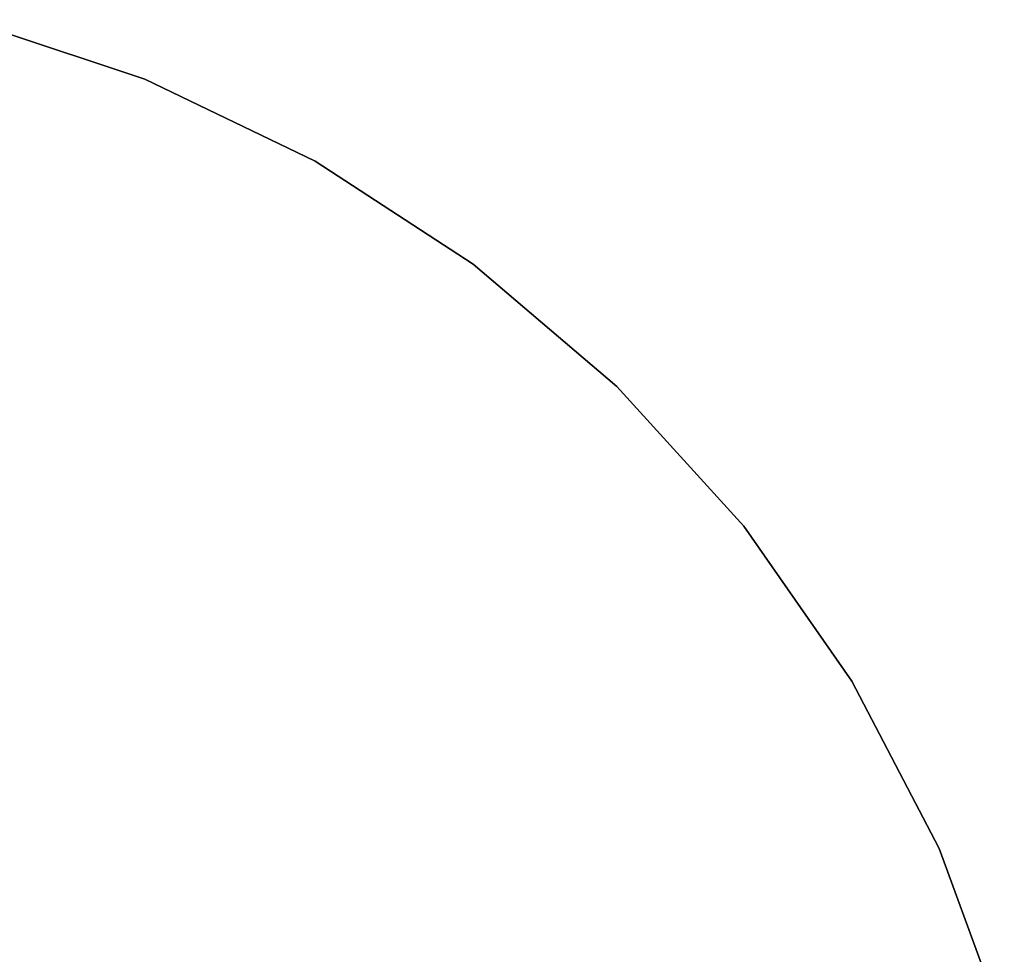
# Model space of a CAD drawing. Extents: x 0.1 to 16.1, y -7 to 7.
# Tile 68 of 68: x 10.1 to 14.8, y 2.3 to 6.8. Entities that reach past the tile are written whole.
import ezdxf

# ---------------------------------------------------------------- set-up
doc = ezdxf.new("R2010")
doc.units = 0
doc.header["$LTSCALE"] = 2.54
doc.layers.get('0').update_dxf_attribs({"color": 13, "linetype": 'CONTINUOUS'})

# ---------------------------------------------------------------- blocks, each defined once
blk = doc.blocks.new('DROPS_WOOD_E_PM_STL')
at = {"color": 0}
for p, q in [((9.8556, 6.7711, 29.3581), (10.7069, 6.4884, 29.3581)), ((10.7069, 6.4884, 28.3581), (9.8556, 6.7711, 28.3581)), ((9.8556, 6.7711, 29.3581), (10.7069, 6.4884, 29.3581)), ((10.7069, 6.4884, 28.3581), (9.8556, 6.7711, 28.3581)), ((10.7069, 6.4884, 29.3581), (10.7069, 6.4884, 28.3581)), ((10.7069, 6.4884, 29.3581), (11.515, 6.0992, 29.3581)), ((11.515, 6.0992, 28.3581), (10.7069, 6.4884, 28.3581)), ((10.7069, 6.4884, 29.3581), (10.7069, 6.4884, 28.3581)), ((10.7069, 6.4884, 29.3581), (11.515, 6.0992, 29.3581)), ((11.515, 6.0992, 28.3581), (10.7069, 6.4884, 28.3581)), ((11.515, 6.0992, 29.3581), (11.515, 6.0992, 28.3581)), ((11.515, 6.0992, 29.3581), (12.2668, 5.6099, 29.3581)), ((12.2668, 5.6099, 28.3581), (11.515, 6.0992, 28.3581)), ((11.515, 6.0992, 29.3581), (11.515, 6.0992, 28.3581)), ((11.515, 6.0992, 29.3581), (12.2668, 5.6099, 29.3581)), ((12.2668, 5.6099, 28.3581), (11.515, 6.0992, 28.3581)), ((12.2668, 5.6099, 29.3581), (12.2668, 5.6099, 28.3581)), ((12.2668, 5.6099, 29.3581), (12.9498, 5.0284, 29.3581)), ((12.9498, 5.0284, 28.3581), (12.2668, 5.6099, 28.3581)), ((12.2668, 5.6099, 29.3581), (12.2668, 5.6099, 28.3581)), ((12.2668, 5.6099, 29.3581), (12.9498, 5.0284, 29.3581)), ((12.9498, 5.0284, 28.3581), (12.2668, 5.6099, 28.3581)), ((12.9498, 5.0284, 29.3581), (12.9498, 5.0284, 28.3581)), ((12.9498, 5.0284, 29.3581), (13.5528, 4.3644, 29.3581)), ((13.5528, 4.3644, 28.3581), (12.9498, 5.0284, 28.3581)), ((12.9498, 5.0284, 29.3581), (12.9498, 5.0284, 28.3581)), ((12.9498, 5.0284, 29.3581), (13.5528, 4.3644, 29.3581)), ((13.5528, 4.3644, 28.3581), (12.9498, 5.0284, 28.3581)), ((13.5528, 4.3644, 29.3581), (13.5528, 4.3644, 28.3581)), ((13.5528, 4.3644, 29.3581), (14.066, 3.6287, 29.3581)), ((14.066, 3.6287, 28.3581), (13.5528, 4.3644, 28.3581)), ((13.5528, 4.3644, 29.3581), (13.5528, 4.3644, 28.3581)), ((13.5528, 4.3644, 29.3581), (14.066, 3.6287, 29.3581)), ((14.066, 3.6287, 28.3581), (13.5528, 4.3644, 28.3581)), ((14.066, 3.6287, 29.3581), (14.066, 3.6287, 28.3581)), ((14.066, 3.6287, 29.3581), (14.4809, 2.8335, 29.3581)), ((14.4809, 2.8335, 28.3581), (14.066, 3.6287, 28.3581)), ((14.066, 3.6287, 29.3581), (14.066, 3.6287, 28.3581)), ((14.066, 3.6287, 29.3581), (14.4809, 2.8335, 29.3581)), ((14.4809, 2.8335, 28.3581), (14.066, 3.6287, 28.3581)), ((14.4809, 2.8335, 29.3581), (14.4809, 2.8335, 28.3581)), ((14.4809, 2.8335, 29.3581), (14.7907, 1.9917, 29.3581)), ((14.7907, 1.9917, 28.3581), (14.4809, 2.8335, 28.3581)), ((14.4809, 2.8335, 29.3581), (14.4809, 2.8335, 28.3581)), ((14.4809, 2.8335, 29.3581), (14.7907, 1.9917, 29.3581)), ((14.7907, 1.9917, 28.3581), (14.4809, 2.8335, 28.3581))]:
    blk.add_line(p, q, dxfattribs=at)

msp = doc.modelspace()

# ---------------------------------------------------------------- block references
at = {"color": 0}
msp.add_blockref('DROPS_WOOD_E_PM_STL', (0, 0), dxfattribs=at)

doc.saveas('drawing.dxf')
